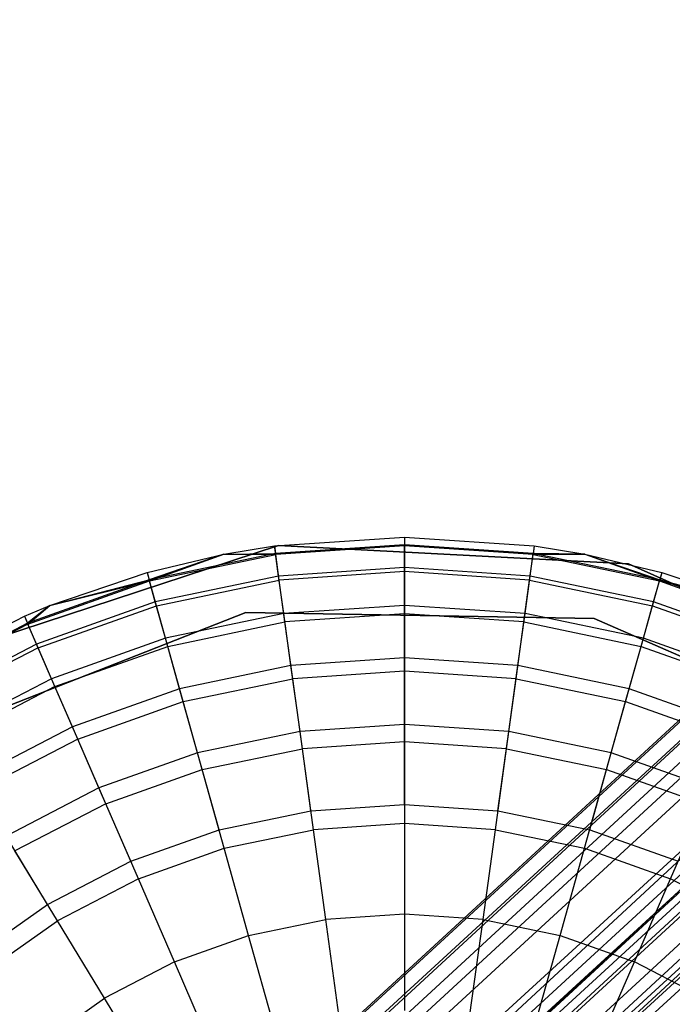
# Model space of a CAD drawing. Extents: x -38.3 to -0.1, y -39.1 to 0.
# Tile 250 of 256: x -10.575 to -10.239, y -11.191 to -10.684. Entities that reach past the tile are written whole.
import ezdxf

# ---------------------------------------------------------------- set-up
doc = ezdxf.new("R2010")
doc.units = 0
doc.header["$MEASUREMENT"] = 0
doc.layers.get('0').update_dxf_attribs({"color": 13, "linetype": 'CONTINUOUS'})

# ---------------------------------------------------------------- blocks, each defined once
blk = doc.blocks.new('ORTO_XII_A_STL')
at = {"color": 0}
for p, q in [((32.93281, 32.63885, 0.98681), (20.31353, 21.03163, 0.98681)), ((32.93281, 32.63885, 0.98681), (20.31353, 21.03163, 0.98681)), ((32.93378, 32.6378, 1.01054), (20.31353, 21.03163, 0.98681)), ((32.93378, 32.6378, 1.01054), (20.31353, 21.03163, 0.98681)), ((32.93378, 32.6378, 1.01054), (20.32879, 21.01503, 1.07829)), ((32.93378, 32.6378, 1.01054), (20.32879, 21.01503, 1.07829)), ((20.31353, 21.03163, 0.98681), (32.94147, 32.62944, 0.91701)), ((20.31353, 21.03163, 0.98681), (32.94147, 32.62944, 0.91701)), ((32.94147, 32.62944, 0.91701), (20.32879, 21.01503, 0.89533)), ((32.94147, 32.62944, 0.91701), (20.32879, 21.01503, 0.89533)), ((32.94808, 32.62226, 0.89533), (20.32879, 21.01503, 0.89533)), ((32.94808, 32.62226, 0.89533), (20.32879, 21.01503, 0.89533)), ((32.94808, 32.62226, 1.07829), (20.32879, 21.01503, 1.07829)), ((32.94808, 32.62226, 1.07829), (20.32879, 21.01503, 1.07829)), ((32.9564, 32.6132, 1.09863), (20.32879, 21.01503, 1.07829)), ((32.9564, 32.6132, 1.09863), (20.32879, 21.01503, 1.07829)), ((32.9564, 32.6132, 1.09863), (20.37109, 20.96905, 1.14882)), ((32.9564, 32.6132, 1.09863), (20.37109, 20.96905, 1.14882)), ((20.35351, 20.98816, 0.98681), (32.97279, 32.59539, 0.98681)), ((20.35351, 20.98816, 0.98681), (32.97279, 32.59539, 0.98681)), ((32.97279, 32.59539, 0.98681), (20.36419, 20.97655, 1.05085)), ((32.97279, 32.59539, 0.98681), (20.36419, 20.97655, 1.05085)), ((32.97347, 32.59465, 1.00342), (20.36419, 20.97655, 1.05085)), ((32.97347, 32.59465, 1.00342), (20.36419, 20.97655, 1.05085)), ((32.97771, 32.59004, 0.83947), (20.32879, 21.01503, 0.89533)), ((32.97771, 32.59004, 0.83947), (20.32879, 21.01503, 0.89533)), ((32.97771, 32.59004, 0.83947), (20.37109, 20.96905, 0.82481)), ((32.97771, 32.59004, 0.83947), (20.37109, 20.96905, 0.82481)), ((32.97885, 32.5888, 0.93795), (20.35351, 20.98816, 0.98681)), ((32.97885, 32.5888, 0.93795), (20.35351, 20.98816, 0.98681)), ((32.98348, 32.58377, 0.92277), (20.35351, 20.98816, 0.98681)), ((32.98348, 32.58377, 0.92277), (20.35351, 20.98816, 0.98681)), ((32.98348, 32.58377, 1.05085), (20.36419, 20.97655, 1.05085)), ((32.98348, 32.58377, 1.05085), (20.36419, 20.97655, 1.05085)), ((32.98348, 32.58377, 0.92277), (20.36419, 20.97655, 0.92277)), ((32.98348, 32.58377, 0.92277), (20.36419, 20.97655, 0.92277)), ((32.98348, 32.58377, 1.05085), (20.3938, 20.94436, 1.10021)), ((32.98348, 32.58377, 1.05085), (20.3938, 20.94436, 1.10021)), ((32.99037, 32.57627, 0.82481), (20.37109, 20.96905, 0.82481)), ((32.99037, 32.57627, 0.82481), (20.37109, 20.96905, 0.82481)), ((32.99037, 32.57627, 1.14882), (20.37109, 20.96905, 1.14882)), ((32.99037, 32.57627, 1.14882), (20.37109, 20.96905, 1.14882)), ((32.9893, 32.57743, 1.06509), (20.3938, 20.94436, 1.10021)), ((32.9893, 32.57743, 1.06509), (20.3938, 20.94436, 1.10021)), ((33.00422, 32.56122, 0.88367), (20.36419, 20.97655, 0.92277)), ((33.00422, 32.56122, 0.88367), (20.36419, 20.97655, 0.92277)), ((33.00415, 32.5613, 1.16111), (20.37109, 20.96905, 1.14882)), ((33.00415, 32.5613, 1.16111), (20.37109, 20.96905, 1.14882)), ((33.01308, 32.55158, 0.87341), (20.36419, 20.97655, 0.92277)), ((33.01308, 32.55158, 0.87341), (20.36419, 20.97655, 0.92277)), ((28.14549, 28.51719, 15.11261), (28.2125, 28.52178, 15.11261)), ((28.14549, 28.51719, 16.69154), (28.2125, 28.52178, 16.69154)), ((28.14549, 28.51719, 15.11261), (28.2125, 28.52178, 15.11261)), ((28.14549, 28.51719, 16.69154), (28.2125, 28.52178, 16.69154)), ((28.2125, 28.52178, 15.11261), (28.2125, 28.51784, 15.03336)), ((28.2125, 28.52178, 15.11261), (28.27952, 28.51719, 15.11261)), ((28.2125, 28.52178, 15.11261), (28.2125, 28.51784, 15.03336)), ((28.2125, 28.52178, 16.69154), (28.2125, 28.52178, 15.11261)), ((28.2125, 28.52178, 16.69154), (28.2125, 28.52178, 15.11261)), ((28.2125, 28.52178, 16.69154), (28.27952, 28.51719, 16.69154)), ((28.2125, 28.52178, 15.11261), (28.27952, 28.51719, 15.11261)), ((28.2125, 28.52178, 16.69154), (28.27952, 28.51719, 16.69154)), ((28.2125, 28.52178, 16.69154), (28.2125, 28.51729, 16.74281)), ((28.2125, 28.52178, 16.69154), (28.2125, 28.51729, 16.74281)), ((27.97568, 28.46104, 14.66398), (28.1475, 28.51747, 14.66398)), ((28.1475, 28.51747, 4.03405), (27.97568, 28.46104, 4.03405)), ((27.97568, 28.46104, 14.66398), (28.1475, 28.51747, 14.66398)), ((28.1475, 28.51747, 4.03405), (27.97568, 28.46104, 4.03405)), ((28.11937, 28.51289, 15.11261), (28.14549, 28.51719, 15.11261)), ((28.11937, 28.51289, 16.69154), (28.14549, 28.51719, 16.69154)), ((28.11937, 28.51289, 15.11261), (28.14549, 28.51719, 15.11261)), ((28.11937, 28.51289, 16.69154), (28.14549, 28.51719, 16.69154)), ((28.14549, 28.51719, 15.11261), (28.14603, 28.51329, 15.03336)), ((28.14549, 28.51719, 15.11261), (28.14603, 28.51329, 15.03336)), ((28.14549, 28.51719, 15.11261), (28.14549, 28.51719, 16.69154)), ((28.14549, 28.51719, 15.11261), (28.14549, 28.51719, 16.69154)), ((28.14611, 28.51275, 16.74281), (28.14549, 28.51719, 16.69154)), ((28.14611, 28.51275, 16.74281), (28.14549, 28.51719, 16.69154)), ((28.2125, 28.51784, 15.03336), (28.14603, 28.51329, 15.03336)), ((28.2125, 28.51784, 15.03336), (28.14603, 28.51329, 15.03336)), ((28.2125, 28.51729, 16.74281), (28.14611, 28.51275, 16.74281)), ((28.2125, 28.51729, 16.74281), (28.14611, 28.51275, 16.74281)), ((28.1475, 28.51747, 14.66398), (28.1475, 28.51747, 4.03405)), ((28.1475, 28.51747, 14.66398), (28.32811, 28.50801, 14.66398)), ((28.32811, 28.50801, 4.03405), (28.1475, 28.51747, 4.03405)), ((28.1475, 28.51747, 14.66398), (28.1475, 28.51747, 4.03405)), ((28.1475, 28.51747, 14.66398), (28.32811, 28.50801, 14.66398)), ((28.32811, 28.50801, 4.03405), (28.1475, 28.51747, 4.03405)), ((28.27898, 28.51329, 15.03336), (28.2125, 28.51784, 15.03336)), ((28.2125, 28.50606, 14.95488), (28.2125, 28.51784, 15.03336)), ((28.2125, 28.50606, 14.95488), (28.2125, 28.51784, 15.03336)), ((28.27898, 28.51329, 15.03336), (28.2125, 28.51784, 15.03336)), ((28.2789, 28.51275, 16.74281), (28.2125, 28.51729, 16.74281)), ((28.2125, 28.51729, 16.74281), (28.2125, 28.50397, 16.79252)), ((28.2789, 28.51275, 16.74281), (28.2125, 28.51729, 16.74281)), ((28.2125, 28.51729, 16.74281), (28.2125, 28.50397, 16.79252)), ((28.27952, 28.51719, 16.69154), (28.2789, 28.51275, 16.74281)), ((28.27952, 28.51719, 16.69154), (28.2789, 28.51275, 16.74281)), ((28.27952, 28.51719, 15.11261), (28.27898, 28.51329, 15.03336)), ((28.27952, 28.51719, 15.11261), (28.27898, 28.51329, 15.03336)), ((28.27952, 28.51719, 15.11261), (28.30564, 28.51289, 15.11261)), ((28.27952, 28.51719, 16.69154), (28.27952, 28.51719, 15.11261)), ((28.27952, 28.51719, 16.69154), (28.27952, 28.51719, 15.11261)), ((28.27952, 28.51719, 16.69154), (28.30564, 28.51289, 16.69154)), ((28.27952, 28.51719, 15.11261), (28.30564, 28.51289, 15.11261)), ((28.27952, 28.51719, 16.69154), (28.30564, 28.51289, 16.69154)), ((28.07973, 28.50353, 15.11261), (28.11937, 28.51289, 15.11261)), ((28.07973, 28.50353, 16.69154), (28.11937, 28.51289, 16.69154)), ((28.07973, 28.50353, 15.11261), (28.11937, 28.51289, 15.11261)), ((28.07973, 28.50353, 16.69154), (28.11937, 28.51289, 16.69154)), ((28.14603, 28.51329, 15.03336), (28.08079, 28.49973, 15.03336)), ((28.14603, 28.51329, 15.03336), (28.08079, 28.49973, 15.03336)), ((28.11937, 28.51289, 15.11261), (28.08079, 28.49973, 15.03336)), ((28.11937, 28.51289, 15.11261), (28.08079, 28.49973, 15.03336)), ((28.08094, 28.49921, 16.74281), (28.11937, 28.51289, 16.69154)), ((28.08094, 28.49921, 16.74281), (28.11937, 28.51289, 16.69154)), ((28.08094, 28.49921, 16.74281), (28.14611, 28.51275, 16.74281)), ((28.08094, 28.49921, 16.74281), (28.14611, 28.51275, 16.74281)), ((28.11937, 28.51289, 15.11261), (28.14603, 28.51329, 15.03336)), ((28.11937, 28.51289, 15.11261), (28.14603, 28.51329, 15.03336)), ((28.11937, 28.51289, 16.69154), (28.11937, 28.51289, 15.11261)), ((28.11937, 28.51289, 16.69154), (28.11937, 28.51289, 15.11261)), ((28.11937, 28.51289, 16.69154), (28.14611, 28.51275, 16.74281)), ((28.11937, 28.51289, 16.69154), (28.14611, 28.51275, 16.74281)), ((28.14763, 28.50162, 14.95488), (28.14603, 28.51329, 15.03336)), ((28.14763, 28.50162, 14.95488), (28.14603, 28.51329, 15.03336)), ((28.14792, 28.49955, 16.79252), (28.14611, 28.51275, 16.74281)), ((28.14792, 28.49955, 16.79252), (28.14611, 28.51275, 16.74281)), ((28.27709, 28.49955, 16.79252), (28.2789, 28.51275, 16.74281)), ((28.27709, 28.49955, 16.79252), (28.2789, 28.51275, 16.74281)), ((28.27737, 28.50162, 14.95488), (28.27898, 28.51329, 15.03336)), ((28.27737, 28.50162, 14.95488), (28.27898, 28.51329, 15.03336)), ((28.2789, 28.51275, 16.74281), (28.30564, 28.51289, 16.69154)), ((28.2789, 28.51275, 16.74281), (28.30564, 28.51289, 16.69154)), ((28.2789, 28.51275, 16.74281), (28.34407, 28.49921, 16.74281)), ((28.2789, 28.51275, 16.74281), (28.34407, 28.49921, 16.74281)), ((28.30564, 28.51289, 15.11261), (28.27898, 28.51329, 15.03336)), ((28.30564, 28.51289, 15.11261), (28.27898, 28.51329, 15.03336)), ((28.34421, 28.49973, 15.03336), (28.27898, 28.51329, 15.03336)), ((28.34421, 28.49973, 15.03336), (28.27898, 28.51329, 15.03336)), ((28.30564, 28.51289, 15.11261), (28.34421, 28.49973, 15.03336)), ((28.30564, 28.51289, 15.11261), (28.34421, 28.49973, 15.03336)), ((28.30564, 28.51289, 15.11261), (28.34528, 28.50353, 15.11261)), ((28.30564, 28.51289, 16.69154), (28.30564, 28.51289, 15.11261)), ((28.30564, 28.51289, 16.69154), (28.30564, 28.51289, 15.11261)), ((28.30564, 28.51289, 16.69154), (28.34528, 28.50353, 16.69154)), ((28.30564, 28.51289, 15.11261), (28.34528, 28.50353, 15.11261)), ((28.30564, 28.51289, 16.69154), (28.34528, 28.50353, 16.69154)), ((28.30564, 28.51289, 16.69154), (28.34407, 28.49921, 16.74281)), ((28.30564, 28.51289, 16.69154), (28.34407, 28.49921, 16.74281)), ((28.2125, 28.50606, 14.95488), (28.14763, 28.50162, 14.95488)), ((28.2125, 28.50606, 14.95488), (28.14763, 28.50162, 14.95488)), ((28.2125, 28.50397, 16.79252), (28.14792, 28.49955, 16.79252)), ((28.2125, 28.50397, 16.79252), (28.14792, 28.49955, 16.79252)), ((28.27737, 28.50162, 14.95488), (28.2125, 28.50606, 14.95488)), ((28.2125, 28.48655, 14.87795), (28.2125, 28.50606, 14.95488)), ((28.2125, 28.48655, 14.87795), (28.2125, 28.50606, 14.95488)), ((28.27737, 28.50162, 14.95488), (28.2125, 28.50606, 14.95488)), ((28.27709, 28.49955, 16.79252), (28.2125, 28.50397, 16.79252)), ((28.2125, 28.50397, 16.79252), (28.2125, 28.48222, 16.83917)), ((28.27709, 28.49955, 16.79252), (28.2125, 28.50397, 16.79252)), ((28.2125, 28.50397, 16.79252), (28.2125, 28.48222, 16.83917)), ((28.32811, 28.50801, 14.66398), (28.32811, 28.50801, 4.03405)), ((28.32811, 28.50801, 14.66398), (28.49311, 28.43394, 14.66398)), ((28.49311, 28.43394, 4.03405), (28.32811, 28.50801, 4.03405)), ((28.32811, 28.50801, 14.66398), (28.32811, 28.50801, 4.03405)), ((28.32811, 28.50801, 14.66398), (28.49311, 28.43394, 14.66398)), ((28.49311, 28.43394, 4.03405), (28.32811, 28.50801, 4.03405)), ((28.08079, 28.49973, 15.03336), (28.01801, 28.47742, 15.03336)), ((28.08079, 28.49973, 15.03336), (28.01801, 28.47742, 15.03336)), ((28.01823, 28.47692, 16.74281), (28.08094, 28.49921, 16.74281)), ((28.01823, 28.47692, 16.74281), (28.08094, 28.49921, 16.74281)), ((28.0296, 28.48653, 15.11261), (28.07973, 28.50353, 15.11261)), ((28.0296, 28.48653, 16.69154), (28.07973, 28.50353, 16.69154)), ((28.0296, 28.48653, 15.11261), (28.07973, 28.50353, 15.11261)), ((28.0296, 28.48653, 16.69154), (28.07973, 28.50353, 16.69154)), ((28.0296, 28.48653, 15.11261), (28.08079, 28.49973, 15.03336)), ((28.0296, 28.48653, 15.11261), (28.08079, 28.49973, 15.03336)), ((28.0296, 28.48653, 16.69154), (28.08094, 28.49921, 16.74281)), ((28.0296, 28.48653, 16.69154), (28.08094, 28.49921, 16.74281)), ((28.07973, 28.50353, 15.11261), (28.08079, 28.49973, 15.03336)), ((28.07973, 28.50353, 15.11261), (28.08079, 28.49973, 15.03336)), ((28.07973, 28.50353, 16.69154), (28.07973, 28.50353, 15.11261)), ((28.07973, 28.50353, 16.69154), (28.07973, 28.50353, 15.11261)), ((28.07973, 28.50353, 16.69154), (28.08094, 28.49921, 16.74281)), ((28.07973, 28.50353, 16.69154), (28.08094, 28.49921, 16.74281)), ((28.08397, 28.48839, 14.95488), (28.08079, 28.49973, 15.03336)), ((28.08397, 28.48839, 14.95488), (28.08079, 28.49973, 15.03336)), ((28.08453, 28.48638, 16.79252), (28.08094, 28.49921, 16.74281)), ((28.08453, 28.48638, 16.79252), (28.08094, 28.49921, 16.74281)), ((28.14763, 28.50162, 14.95488), (28.08397, 28.48839, 14.95488)), ((28.14763, 28.50162, 14.95488), (28.08397, 28.48839, 14.95488)), ((28.08453, 28.48638, 16.79252), (28.14792, 28.49955, 16.79252)), ((28.08453, 28.48638, 16.79252), (28.14792, 28.49955, 16.79252)), ((28.15029, 28.4823, 14.87795), (28.14763, 28.50162, 14.95488)), ((28.15029, 28.4823, 14.87795), (28.14763, 28.50162, 14.95488)), ((28.15088, 28.478, 16.83917), (28.14792, 28.49955, 16.79252)), ((28.15088, 28.478, 16.83917), (28.14792, 28.49955, 16.79252)), ((28.27413, 28.478, 16.83917), (28.27709, 28.49955, 16.79252)), ((28.27413, 28.478, 16.83917), (28.27709, 28.49955, 16.79252)), ((28.27472, 28.4823, 14.87795), (28.27737, 28.50162, 14.95488)), ((28.27472, 28.4823, 14.87795), (28.27737, 28.50162, 14.95488)), ((28.27709, 28.49955, 16.79252), (28.34047, 28.48638, 16.79252)), ((28.27709, 28.49955, 16.79252), (28.34047, 28.48638, 16.79252)), ((28.34104, 28.48839, 14.95488), (28.27737, 28.50162, 14.95488)), ((28.34104, 28.48839, 14.95488), (28.27737, 28.50162, 14.95488)), ((28.34047, 28.48638, 16.79252), (28.34407, 28.49921, 16.74281)), ((28.34047, 28.48638, 16.79252), (28.34407, 28.49921, 16.74281)), ((28.34104, 28.48839, 14.95488), (28.34421, 28.49973, 15.03336)), ((28.34104, 28.48839, 14.95488), (28.34421, 28.49973, 15.03336)), ((28.34528, 28.50353, 16.69154), (28.34407, 28.49921, 16.74281)), ((28.34528, 28.50353, 16.69154), (28.34407, 28.49921, 16.74281)), ((28.34407, 28.49921, 16.74281), (28.39541, 28.48653, 16.69154)), ((28.34407, 28.49921, 16.74281), (28.39541, 28.48653, 16.69154)), ((28.34407, 28.49921, 16.74281), (28.40678, 28.47692, 16.74281)), ((28.34407, 28.49921, 16.74281), (28.40678, 28.47692, 16.74281)), ((28.34528, 28.50353, 15.11261), (28.34421, 28.49973, 15.03336)), ((28.34528, 28.50353, 15.11261), (28.34421, 28.49973, 15.03336)), ((28.407, 28.47742, 15.03336), (28.34421, 28.49973, 15.03336)), ((28.34421, 28.49973, 15.03336), (28.39541, 28.48653, 15.11261)), ((28.34421, 28.49973, 15.03336), (28.39541, 28.48653, 15.11261)), ((28.407, 28.47742, 15.03336), (28.34421, 28.49973, 15.03336)), ((28.34528, 28.50353, 15.11261), (28.39541, 28.48653, 15.11261)), ((28.34528, 28.50353, 16.69154), (28.34528, 28.50353, 15.11261)), ((28.34528, 28.50353, 16.69154), (28.34528, 28.50353, 15.11261)), ((28.34528, 28.50353, 16.69154), (28.39541, 28.48653, 16.69154)), ((28.34528, 28.50353, 15.11261), (28.39541, 28.48653, 15.11261)), ((28.34528, 28.50353, 16.69154), (28.39541, 28.48653, 16.69154)), ((28.01644, 28.48104, 15.11261), (28.0296, 28.48653, 15.11261)), ((28.01644, 28.48104, 16.69154), (28.0296, 28.48653, 16.69154)), ((28.01644, 28.48104, 15.11261), (28.0296, 28.48653, 15.11261)), ((28.01644, 28.48104, 16.69154), (28.0296, 28.48653, 16.69154)), ((28.0296, 28.48653, 15.11261), (28.01801, 28.47742, 15.03336)), ((28.0296, 28.48653, 15.11261), (28.01801, 28.47742, 15.03336)), ((28.01823, 28.47692, 16.74281), (28.0296, 28.48653, 16.69154)), ((28.01823, 28.47692, 16.74281), (28.0296, 28.48653, 16.69154)), ((28.08397, 28.48839, 14.95488), (28.0227, 28.46662, 14.95488)), ((28.08397, 28.48839, 14.95488), (28.0227, 28.46662, 14.95488)), ((28.02354, 28.4647, 16.79252), (28.08453, 28.48638, 16.79252)), ((28.02354, 28.4647, 16.79252), (28.08453, 28.48638, 16.79252)), ((28.0296, 28.48653, 16.69154), (28.0296, 28.48653, 15.11261)), ((28.0296, 28.48653, 16.69154), (28.0296, 28.48653, 15.11261)), ((28.08923, 28.46961, 14.87795), (28.08397, 28.48839, 14.95488)), ((28.08923, 28.46961, 14.87795), (28.08397, 28.48839, 14.95488)), ((28.0904, 28.46544, 16.83917), (28.08453, 28.48638, 16.79252)), ((28.0904, 28.46544, 16.83917), (28.08453, 28.48638, 16.79252)), ((28.2125, 28.48655, 14.87795), (28.15029, 28.4823, 14.87795)), ((28.2125, 28.48655, 14.87795), (28.15029, 28.4823, 14.87795)), ((28.27472, 28.4823, 14.87795), (28.2125, 28.48655, 14.87795)), ((28.2125, 28.45952, 14.80334), (28.2125, 28.48655, 14.87795)), ((28.2125, 28.45952, 14.80334), (28.2125, 28.48655, 14.87795)), ((28.27472, 28.4823, 14.87795), (28.2125, 28.48655, 14.87795)), ((28.33461, 28.46544, 16.83917), (28.34047, 28.48638, 16.79252)), ((28.33461, 28.46544, 16.83917), (28.34047, 28.48638, 16.79252)), ((28.33578, 28.46961, 14.87795), (28.34104, 28.48839, 14.95488)), ((28.33578, 28.46961, 14.87795), (28.34104, 28.48839, 14.95488)), ((28.34047, 28.48638, 16.79252), (28.40147, 28.4647, 16.79252)), ((28.34047, 28.48638, 16.79252), (28.40147, 28.4647, 16.79252)), ((28.40231, 28.46662, 14.95488), (28.34104, 28.48839, 14.95488)), ((28.40231, 28.46662, 14.95488), (28.34104, 28.48839, 14.95488)), ((27.9568, 28.45013, 15.11261), (28.01644, 28.48104, 15.11261)), ((27.9568, 28.45013, 16.69154), (28.01644, 28.48104, 16.69154)), ((27.9568, 28.45013, 15.11261), (28.01644, 28.48104, 15.11261)), ((27.9568, 28.45013, 16.69154), (28.01644, 28.48104, 16.69154)), ((27.9634, 28.41712, 14.66398), (28.13064, 28.48295, 14.66398)), ((28.13064, 28.48295, 4.03405), (27.9634, 28.41712, 4.03405)), ((28.13064, 28.48295, 4.03405), (27.9634, 28.41712, 4.03405)), ((28.13064, 28.48295, 4.2309), (27.9634, 28.41712, 4.2309)), ((28.13064, 28.48295, 4.2309), (27.9634, 28.41712, 4.2309)), ((27.9634, 28.41712, 14.66398), (28.13064, 28.48295, 14.66398)), ((27.9634, 28.41712, 14.58524), (28.13064, 28.48295, 14.58524)), ((27.9634, 28.41712, 14.58524), (28.13064, 28.48295, 14.58524)), ((28.01644, 28.48104, 15.11261), (28.01801, 28.47742, 15.03336)), ((28.01644, 28.48104, 15.11261), (28.01801, 28.47742, 15.03336)), ((28.01644, 28.48104, 16.69154), (28.01644, 28.48104, 15.11261)), ((28.01644, 28.48104, 16.69154), (28.01644, 28.48104, 15.11261)), ((28.01644, 28.48104, 16.69154), (28.01823, 28.47692, 16.74281)), ((28.01644, 28.48104, 16.69154), (28.01823, 28.47692, 16.74281)), ((28.15029, 28.4823, 14.87795), (28.08923, 28.46961, 14.87795)), ((28.15029, 28.4823, 14.87795), (28.08923, 28.46961, 14.87795)), ((28.13064, 28.48295, 14.66398), (28.31034, 28.47977, 14.66398)), ((28.31034, 28.47977, 4.03405), (28.13064, 28.48295, 4.03405)), ((28.13064, 28.48295, 4.03405), (28.13064, 28.48295, 4.2309)), ((28.13064, 28.48295, 4.03405), (28.13064, 28.48295, 4.2309)), ((28.31034, 28.47977, 4.03405), (28.13064, 28.48295, 4.03405)), ((28.31034, 28.47977, 4.2309), (28.13064, 28.48295, 4.2309)), ((28.31034, 28.47977, 4.2309), (28.13064, 28.48295, 4.2309)), ((28.13064, 28.48295, 14.66398), (28.31034, 28.47977, 14.66398)), ((28.13064, 28.48295, 14.66398), (28.13064, 28.48295, 14.58524)), ((28.13064, 28.48295, 14.58524), (28.31034, 28.47977, 14.58524)), ((28.13064, 28.48295, 14.66398), (28.13064, 28.48295, 14.58524)), ((28.13064, 28.48295, 14.58524), (28.31034, 28.47977, 14.58524)), ((28.15397, 28.45551, 14.80334), (28.15029, 28.4823, 14.87795)), ((28.15397, 28.45551, 14.80334), (28.15029, 28.4823, 14.87795)), ((28.2125, 28.48222, 16.83917), (28.15088, 28.478, 16.83917)), ((28.2125, 28.48222, 16.83917), (28.15088, 28.478, 16.83917)), ((28.27413, 28.478, 16.83917), (28.2125, 28.48222, 16.83917)), ((28.2125, 28.48222, 16.83917), (28.2125, 28.4527, 16.88133)), ((28.27413, 28.478, 16.83917), (28.2125, 28.48222, 16.83917)), ((28.2125, 28.48222, 16.83917), (28.2125, 28.4527, 16.88133)), ((28.27104, 28.45551, 14.80334), (28.27472, 28.4823, 14.87795)), ((28.27104, 28.45551, 14.80334), (28.27472, 28.4823, 14.87795)), ((28.33578, 28.46961, 14.87795), (28.27472, 28.4823, 14.87795)), ((28.33578, 28.46961, 14.87795), (28.27472, 28.4823, 14.87795)), ((28.31034, 28.47977, 14.66398), (28.47515, 28.40807, 14.66398)), ((28.47515, 28.40807, 4.03405), (28.31034, 28.47977, 4.03405)), ((28.31034, 28.47977, 4.03405), (28.31034, 28.47977, 4.2309)), ((28.31034, 28.47977, 4.03405), (28.31034, 28.47977, 4.2309)), ((28.47515, 28.40807, 4.03405), (28.31034, 28.47977, 4.03405)), ((28.47515, 28.40807, 4.2309), (28.31034, 28.47977, 4.2309)), ((28.47515, 28.40807, 4.2309), (28.31034, 28.47977, 4.2309)), ((28.31034, 28.47977, 14.66398), (28.47515, 28.40807, 14.66398)), ((28.31034, 28.47977, 14.66398), (28.31034, 28.47977, 14.58524)), ((28.31034, 28.47977, 14.58524), (28.47515, 28.40807, 14.58524)), ((28.31034, 28.47977, 14.66398), (28.31034, 28.47977, 14.58524)), ((28.31034, 28.47977, 14.58524), (28.47515, 28.40807, 14.58524)), ((28.01801, 28.47742, 15.03336), (27.95885, 28.44677, 15.03336)), ((28.01801, 28.47742, 15.03336), (27.95885, 28.44677, 15.03336)), ((28.01823, 28.47692, 16.74281), (27.95914, 28.4463, 16.74281)), ((28.01823, 28.47692, 16.74281), (27.95914, 28.4463, 16.74281)), ((28.0227, 28.46662, 14.95488), (28.01801, 28.47742, 15.03336)), ((28.0227, 28.46662, 14.95488), (28.01801, 28.47742, 15.03336)), ((28.02354, 28.4647, 16.79252), (28.01823, 28.47692, 16.74281)), ((28.02354, 28.4647, 16.79252), (28.01823, 28.47692, 16.74281)), ((28.0904, 28.46544, 16.83917), (28.15088, 28.478, 16.83917)), ((28.0904, 28.46544, 16.83917), (28.15088, 28.478, 16.83917)), ((28.1549, 28.44876, 16.88133), (28.15088, 28.478, 16.83917)), ((28.1549, 28.44876, 16.88133), (28.15088, 28.478, 16.83917)), ((28.27011, 28.44876, 16.88133), (28.27413, 28.478, 16.83917)), ((28.27011, 28.44876, 16.88133), (28.27413, 28.478, 16.83917)), ((28.27413, 28.478, 16.83917), (28.33461, 28.46544, 16.83917)), ((28.27413, 28.478, 16.83917), (28.33461, 28.46544, 16.83917)), ((28.08923, 28.46961, 14.87795), (28.03047, 28.44873, 14.87795)), ((28.08923, 28.46961, 14.87795), (28.03047, 28.44873, 14.87795)), ((28.09653, 28.44357, 14.80334), (28.08923, 28.46961, 14.87795)), ((28.09653, 28.44357, 14.80334), (28.08923, 28.46961, 14.87795)), ((28.32848, 28.44357, 14.80334), (28.33578, 28.46961, 14.87795)), ((28.32848, 28.44357, 14.80334), (28.33578, 28.46961, 14.87795)), ((28.39454, 28.44873, 14.87795), (28.33578, 28.46961, 14.87795)), ((28.39454, 28.44873, 14.87795), (28.33578, 28.46961, 14.87795)), ((28.0227, 28.46662, 14.95488), (27.96497, 28.4367, 14.95488)), ((28.0227, 28.46662, 14.95488), (27.96497, 28.4367, 14.95488)), ((28.02354, 28.4647, 16.79252), (27.96606, 28.43492, 16.79252)), ((28.02354, 28.4647, 16.79252), (27.96606, 28.43492, 16.79252)), ((28.03047, 28.44873, 14.87795), (28.0227, 28.46662, 14.95488)), ((28.03047, 28.44873, 14.87795), (28.0227, 28.46662, 14.95488)), ((28.0322, 28.44475, 16.83917), (28.02354, 28.4647, 16.79252)), ((28.0322, 28.44475, 16.83917), (28.02354, 28.4647, 16.79252)), ((28.0322, 28.44475, 16.83917), (28.0904, 28.46544, 16.83917)), ((28.0322, 28.44475, 16.83917), (28.0904, 28.46544, 16.83917)), ((28.09837, 28.43701, 16.88133), (28.0904, 28.46544, 16.83917)), ((28.09837, 28.43701, 16.88133), (28.0904, 28.46544, 16.83917)), ((28.32664, 28.43701, 16.88133), (28.33461, 28.46544, 16.83917)), ((28.32664, 28.43701, 16.88133), (28.33461, 28.46544, 16.83917)), ((28.33461, 28.46544, 16.83917), (28.39281, 28.44475, 16.83917)), ((28.33461, 28.46544, 16.83917), (28.39281, 28.44475, 16.83917)), ((28.2125, 28.45952, 14.80334), (28.15397, 28.45551, 14.80334)), ((28.2125, 28.45952, 14.80334), (28.15397, 28.45551, 14.80334)), ((28.27104, 28.45551, 14.80334), (28.2125, 28.45952, 14.80334)), ((28.2125, 28.42521, 14.73178), (28.2125, 28.45952, 14.80334)), ((28.2125, 28.42521, 14.73178), (28.2125, 28.45952, 14.80334)), ((28.27104, 28.45551, 14.80334), (28.2125, 28.45952, 14.80334)), ((28.15397, 28.45551, 14.80334), (28.09653, 28.44357, 14.80334)), ((28.15397, 28.45551, 14.80334), (28.09653, 28.44357, 14.80334)), ((28.15864, 28.42153, 14.73178), (28.15397, 28.45551, 14.80334)), ((28.15864, 28.42153, 14.73178), (28.15397, 28.45551, 14.80334)), ((28.26637, 28.42153, 14.73178), (28.27104, 28.45551, 14.80334)), ((28.26637, 28.42153, 14.73178), (28.27104, 28.45551, 14.80334)), ((28.32848, 28.44357, 14.80334), (28.27104, 28.45551, 14.80334)), ((28.32848, 28.44357, 14.80334), (28.27104, 28.45551, 14.80334)), ((28.03047, 28.44873, 14.87795), (27.97511, 28.42004, 14.87795)), ((28.03047, 28.44873, 14.87795), (27.97511, 28.42004, 14.87795)), ((28.04125, 28.42393, 14.80334), (28.03047, 28.44873, 14.87795)), ((28.04125, 28.42393, 14.80334), (28.03047, 28.44873, 14.87795)), ((28.09837, 28.43701, 16.88133), (28.1549, 28.44876, 16.88133)), ((28.09837, 28.43701, 16.88133), (28.1549, 28.44876, 16.88133)), ((28.2125, 28.4527, 16.88133), (28.1549, 28.44876, 16.88133)), ((28.2125, 28.4527, 16.88133), (28.1549, 28.44876, 16.88133)), ((28.15985, 28.4127, 16.91773), (28.1549, 28.44876, 16.88133)), ((28.15985, 28.4127, 16.91773), (28.1549, 28.44876, 16.88133)), ((28.27011, 28.44876, 16.88133), (28.2125, 28.4527, 16.88133)), ((28.2125, 28.4527, 16.88133), (28.2125, 28.4163, 16.91773)), ((28.27011, 28.44876, 16.88133), (28.2125, 28.4527, 16.88133)), ((28.2125, 28.4527, 16.88133), (28.2125, 28.4163, 16.91773)), ((28.26515, 28.4127, 16.91773), (28.27011, 28.44876, 16.88133)), ((28.26515, 28.4127, 16.91773), (28.27011, 28.44876, 16.88133)), ((28.27011, 28.44876, 16.88133), (28.32664, 28.43701, 16.88133)), ((28.27011, 28.44876, 16.88133), (28.32664, 28.43701, 16.88133)), ((28.0322, 28.44475, 16.83917), (27.97736, 28.41633, 16.83917)), ((28.0322, 28.44475, 16.83917), (27.97736, 28.41633, 16.83917)), ((28.04396, 28.41767, 16.88133), (28.0322, 28.44475, 16.83917)), ((28.04396, 28.41767, 16.88133), (28.0322, 28.44475, 16.83917)), ((28.09653, 28.44357, 14.80334), (28.04125, 28.42393, 14.80334)), ((28.09653, 28.44357, 14.80334), (28.04125, 28.42393, 14.80334)), ((28.10578, 28.41054, 14.73178), (28.09653, 28.44357, 14.80334)), ((28.10578, 28.41054, 14.73178), (28.09653, 28.44357, 14.80334)), ((28.31923, 28.41054, 14.73178), (28.32848, 28.44357, 14.80334)), ((28.31923, 28.41054, 14.73178), (28.32848, 28.44357, 14.80334)), ((28.38376, 28.42393, 14.80334), (28.32848, 28.44357, 14.80334)), ((28.38376, 28.42393, 14.80334), (28.32848, 28.44357, 14.80334)), ((28.04396, 28.41767, 16.88133), (28.09837, 28.43701, 16.88133)), ((28.04396, 28.41767, 16.88133), (28.09837, 28.43701, 16.88133)), ((28.10819, 28.40197, 16.91773), (28.09837, 28.43701, 16.88133)), ((28.10819, 28.40197, 16.91773), (28.09837, 28.43701, 16.88133)), ((28.31682, 28.40197, 16.91773), (28.32664, 28.43701, 16.88133)), ((28.31682, 28.40197, 16.91773), (28.32664, 28.43701, 16.88133)), ((28.32664, 28.43701, 16.88133), (28.38104, 28.41767, 16.88133)), ((28.32664, 28.43701, 16.88133), (28.38104, 28.41767, 16.88133)), ((28.04125, 28.42393, 14.80334), (27.98915, 28.39694, 14.80334)), ((28.04125, 28.42393, 14.80334), (27.98915, 28.39694, 14.80334)), ((28.05491, 28.39247, 14.73178), (28.04125, 28.42393, 14.80334)), ((28.05491, 28.39247, 14.73178), (28.04125, 28.42393, 14.80334)), ((28.2125, 28.42521, 14.73178), (28.15864, 28.42153, 14.73178)), ((28.2125, 28.42521, 14.73178), (28.15864, 28.42153, 14.73178)), ((28.26637, 28.42153, 14.73178), (28.2125, 28.42521, 14.73178)), ((28.2125, 28.38398, 14.66398), (28.2125, 28.42521, 14.73178)), ((28.2125, 28.38398, 14.66398), (28.2125, 28.42521, 14.73178)), ((28.26637, 28.42153, 14.73178), (28.2125, 28.42521, 14.73178)), ((28.04396, 28.41767, 16.88133), (27.9927, 28.39111, 16.88133)), ((28.04396, 28.41767, 16.88133), (27.9927, 28.39111, 16.88133)), ((28.05846, 28.38429, 16.91773), (28.04396, 28.41767, 16.88133)), ((28.05846, 28.38429, 16.91773), (28.04396, 28.41767, 16.88133)), ((28.15864, 28.42153, 14.73178), (28.10578, 28.41054, 14.73178)), ((28.15864, 28.42153, 14.73178), (28.10578, 28.41054, 14.73178)), ((28.16426, 28.38068, 14.66398), (28.15864, 28.42153, 14.73178)), ((28.16426, 28.38068, 14.66398), (28.15864, 28.42153, 14.73178)), ((28.26075, 28.38068, 14.66398), (28.26637, 28.42153, 14.73178)), ((28.26075, 28.38068, 14.66398), (28.26637, 28.42153, 14.73178)), ((28.31923, 28.41054, 14.73178), (28.26637, 28.42153, 14.73178)), ((28.31923, 28.41054, 14.73178), (28.26637, 28.42153, 14.73178)), ((28.10819, 28.40197, 16.91773), (28.15985, 28.4127, 16.91773)), ((28.10819, 28.40197, 16.91773), (28.15985, 28.4127, 16.91773)), ((28.2125, 28.4163, 16.91773), (28.15985, 28.4127, 16.91773)), ((28.2125, 28.4163, 16.91773), (28.15985, 28.4127, 16.91773)), ((28.1656, 28.37093, 16.94725), (28.15985, 28.4127, 16.91773)), ((28.1656, 28.37093, 16.94725), (28.15985, 28.4127, 16.91773)), ((28.26515, 28.4127, 16.91773), (28.2125, 28.4163, 16.91773)), ((28.2125, 28.4163, 16.91773), (28.2125, 28.37414, 16.94725)), ((28.26515, 28.4127, 16.91773), (28.2125, 28.4163, 16.91773)), ((28.2125, 28.4163, 16.91773), (28.2125, 28.37414, 16.94725)), ((28.25941, 28.37093, 16.94725), (28.26515, 28.4127, 16.91773)), ((28.25941, 28.37093, 16.94725), (28.26515, 28.4127, 16.91773)), ((28.26515, 28.4127, 16.91773), (28.31682, 28.40197, 16.91773)), ((28.26515, 28.4127, 16.91773), (28.31682, 28.40197, 16.91773)), ((28.10578, 28.41054, 14.73178), (28.05491, 28.39247, 14.73178)), ((28.10578, 28.41054, 14.73178), (28.05491, 28.39247, 14.73178)), ((28.11691, 28.37084, 14.66398), (28.10578, 28.41054, 14.73178)), ((28.11691, 28.37084, 14.66398), (28.10578, 28.41054, 14.73178)), ((28.3081, 28.37084, 14.66398), (28.31923, 28.41054, 14.73178)), ((28.3081, 28.37084, 14.66398), (28.31923, 28.41054, 14.73178)), ((28.3701, 28.39247, 14.73178), (28.31923, 28.41054, 14.73178)), ((28.3701, 28.39247, 14.73178), (28.31923, 28.41054, 14.73178)), ((28.05846, 28.38429, 16.91773), (28.10819, 28.40197, 16.91773)), ((28.05846, 28.38429, 16.91773), (28.10819, 28.40197, 16.91773)), ((28.11956, 28.36137, 16.94725), (28.10819, 28.40197, 16.91773)), ((28.11956, 28.36137, 16.94725), (28.10819, 28.40197, 16.91773)), ((28.30545, 28.36137, 16.94725), (28.31682, 28.40197, 16.91773)), ((28.30545, 28.36137, 16.94725), (28.31682, 28.40197, 16.91773)), ((28.31682, 28.40197, 16.91773), (28.36655, 28.38429, 16.91773)), ((28.31682, 28.40197, 16.91773), (28.36655, 28.38429, 16.91773)), ((28.05491, 28.39247, 14.73178), (28.00698, 28.36763, 14.73178)), ((28.05491, 28.39247, 14.73178), (28.00698, 28.36763, 14.73178)), ((28.07134, 28.35465, 14.66398), (28.05491, 28.39247, 14.73178)), ((28.07134, 28.35465, 14.66398), (28.05491, 28.39247, 14.73178)), ((28.05846, 28.38429, 16.91773), (28.01161, 28.36001, 16.91773)), ((28.05846, 28.38429, 16.91773), (28.01161, 28.36001, 16.91773)), ((28.07526, 28.34562, 16.94725), (28.05846, 28.38429, 16.91773)), ((28.07526, 28.34562, 16.94725), (28.05846, 28.38429, 16.91773)), ((28.16426, 28.38068, 14.66398), (28.2125, 28.38398, 14.66398)), ((28.16426, 28.38068, 14.66398), (28.2125, 28.38398, 14.66398)), ((28.2125, 28.38398, 14.66398), (28.26075, 28.38068, 14.66398)), ((28.2125, 28.38398, 14.66398), (28.26075, 28.38068, 14.66398)), ((28.34975, 28.34562, 16.94725), (28.36655, 28.38429, 16.91773)), ((28.34975, 28.34562, 16.94725), (28.36655, 28.38429, 16.91773)), ((28.11691, 28.37084, 14.66398), (28.16426, 28.38068, 14.66398)), ((28.11691, 28.37084, 14.66398), (28.16426, 28.38068, 14.66398)), ((28.26075, 28.38068, 14.66398), (28.3081, 28.37084, 14.66398)), ((28.26075, 28.38068, 14.66398), (28.3081, 28.37084, 14.66398)), ((28.2125, 28.37414, 16.94725), (28.1656, 28.37093, 16.94725)), ((28.2125, 28.37414, 16.94725), (28.1656, 28.37093, 16.94725)), ((28.25941, 28.37093, 16.94725), (28.2125, 28.37414, 16.94725)), ((28.2125, 28.37414, 16.94725), (28.2125, 28.32749, 16.969)), ((28.25941, 28.37093, 16.94725), (28.2125, 28.37414, 16.94725)), ((28.2125, 28.37414, 16.94725), (28.2125, 28.32749, 16.969)), ((28.0284, 28.3324, 14.66398), (28.00698, 28.36763, 14.73178)), ((28.0284, 28.3324, 14.66398), (28.00698, 28.36763, 14.73178)), ((28.07134, 28.35465, 14.66398), (28.11691, 28.37084, 14.66398)), ((28.07134, 28.35465, 14.66398), (28.11691, 28.37084, 14.66398)), ((28.11956, 28.36137, 16.94725), (28.1656, 28.37093, 16.94725)), ((28.11956, 28.36137, 16.94725), (28.1656, 28.37093, 16.94725)), ((28.17195, 28.32472, 16.969), (28.1656, 28.37093, 16.94725)), ((28.17195, 28.32472, 16.969), (28.1656, 28.37093, 16.94725)), ((28.25306, 28.32472, 16.969), (28.25941, 28.37093, 16.94725)), ((28.25306, 28.32472, 16.969), (28.25941, 28.37093, 16.94725)), ((28.25941, 28.37093, 16.94725), (28.30545, 28.36137, 16.94725)), ((28.25941, 28.37093, 16.94725), (28.30545, 28.36137, 16.94725)), ((28.3081, 28.37084, 14.66398), (28.35367, 28.35465, 14.66398)), ((28.3081, 28.37084, 14.66398), (28.35367, 28.35465, 14.66398)), ((28.03351, 28.32399, 16.94725), (28.01161, 28.36001, 16.91773)), ((28.03351, 28.32399, 16.94725), (28.01161, 28.36001, 16.91773)), ((28.07526, 28.34562, 16.94725), (28.11956, 28.36137, 16.94725)), ((28.07526, 28.34562, 16.94725), (28.11956, 28.36137, 16.94725)), ((28.13215, 28.31645, 16.969), (28.11956, 28.36137, 16.94725)), ((28.13215, 28.31645, 16.969), (28.11956, 28.36137, 16.94725)), ((28.29286, 28.31645, 16.969), (28.30545, 28.36137, 16.94725)), ((28.29286, 28.31645, 16.969), (28.30545, 28.36137, 16.94725)), ((28.30545, 28.36137, 16.94725), (28.34975, 28.34562, 16.94725)), ((28.30545, 28.36137, 16.94725), (28.34975, 28.34562, 16.94725)), ((28.0284, 28.3324, 14.66398), (28.07134, 28.35465, 14.66398)), ((28.0284, 28.3324, 14.66398), (28.07134, 28.35465, 14.66398)), ((28.07526, 28.34562, 16.94725), (28.03351, 28.32399, 16.94725)), ((28.07526, 28.34562, 16.94725), (28.03351, 28.32399, 16.94725)), ((28.09385, 28.30284, 16.969), (28.07526, 28.34562, 16.94725)), ((28.09385, 28.30284, 16.969), (28.07526, 28.34562, 16.94725)), ((28.33116, 28.30284, 16.969), (28.34975, 28.34562, 16.94725)), ((28.33116, 28.30284, 16.969), (28.34975, 28.34562, 16.94725)), ((28.3915, 28.32399, 16.94725), (28.34975, 28.34562, 16.94725)), ((28.3915, 28.32399, 16.94725), (28.34975, 28.34562, 16.94725)), ((27.98889, 28.30451, 14.66398), (28.0284, 28.3324, 14.66398)), ((27.98889, 28.30451, 14.66398), (28.0284, 28.3324, 14.66398)), ((28.2125, 28.32749, 16.969), (28.17195, 28.32472, 16.969)), ((28.2125, 28.32749, 16.969), (28.17195, 28.32472, 16.969)), ((28.25306, 28.32472, 16.969), (28.2125, 28.32749, 16.969)), ((28.2125, 28.32749, 16.969), (28.2125, 28.27778, 16.98232)), ((28.25306, 28.32472, 16.969), (28.2125, 28.32749, 16.969)), ((28.2125, 28.32749, 16.969), (28.2125, 28.27778, 16.98232)), ((27.9951, 28.29688, 16.94725), (28.03351, 28.32399, 16.94725)), ((27.9951, 28.29688, 16.94725), (28.03351, 28.32399, 16.94725)), ((28.05775, 28.28413, 16.969), (28.03351, 28.32399, 16.94725)), ((28.05775, 28.28413, 16.969), (28.03351, 28.32399, 16.94725)), ((28.13215, 28.31645, 16.969), (28.17195, 28.32472, 16.969)), ((28.13215, 28.31645, 16.969), (28.17195, 28.32472, 16.969)), ((28.17872, 28.27547, 16.98232), (28.17195, 28.32472, 16.969)), ((28.17872, 28.27547, 16.98232), (28.17195, 28.32472, 16.969)), ((28.24629, 28.27547, 16.98232), (28.25306, 28.32472, 16.969)), ((28.24629, 28.27547, 16.98232), (28.25306, 28.32472, 16.969)), ((28.25306, 28.32472, 16.969), (28.29286, 28.31645, 16.969)), ((28.25306, 28.32472, 16.969), (28.29286, 28.31645, 16.969)), ((28.09385, 28.30284, 16.969), (28.13215, 28.31645, 16.969)), ((28.09385, 28.30284, 16.969), (28.13215, 28.31645, 16.969)), ((28.14556, 28.26858, 16.98232), (28.13215, 28.31645, 16.969)), ((28.14556, 28.26858, 16.98232), (28.13215, 28.31645, 16.969)), ((28.27945, 28.26858, 16.98232), (28.29286, 28.31645, 16.969)), ((28.27945, 28.26858, 16.98232), (28.29286, 28.31645, 16.969)), ((28.29286, 28.31645, 16.969), (28.33116, 28.30284, 16.969)), ((28.29286, 28.31645, 16.969), (28.33116, 28.30284, 16.969)), ((28.09385, 28.30284, 16.969), (28.05775, 28.28413, 16.969)), ((28.09385, 28.30284, 16.969), (28.05775, 28.28413, 16.969)), ((28.11365, 28.25723, 16.98232), (28.09385, 28.30284, 16.969)), ((28.11365, 28.25723, 16.98232), (28.09385, 28.30284, 16.969)), ((28.31136, 28.25723, 16.98232), (28.33116, 28.30284, 16.969)), ((28.31136, 28.25723, 16.98232), (28.33116, 28.30284, 16.969)), ((28.36726, 28.28413, 16.969), (28.33116, 28.30284, 16.969)), ((28.36726, 28.28413, 16.969), (28.33116, 28.30284, 16.969)), ((28.02454, 28.26069, 16.969), (28.05775, 28.28413, 16.969)), ((28.02454, 28.26069, 16.969), (28.05775, 28.28413, 16.969)), ((28.08358, 28.24165, 16.98232), (28.05775, 28.28413, 16.969)), ((28.08358, 28.24165, 16.98232), (28.05775, 28.28413, 16.969))]:
    blk.add_line(p, q, dxfattribs=at)

msp = doc.modelspace()

# ---------------------------------------------------------------- block references
at = {"color": 0}
msp.add_blockref('ORTO_XII_A_STL', (-38.58948, -39.47195, -0.67185), dxfattribs=at)

doc.saveas('drawing.dxf')
